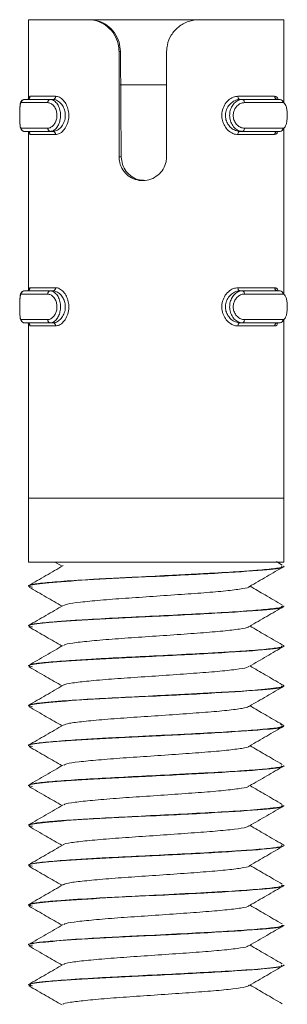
# Model space of a CAD drawing. Header units: millimetres. Extents: x 299 to 1025, y 4 to 1359.
# Tile 42 of 48: x 893 to 901, y 1306 to 1337. Entities that reach past the tile are written whole.
import ezdxf

# ---------------------------------------------------------------- set-up
doc = ezdxf.new("R2010")
doc.units = ezdxf.units.MM

msp = doc.modelspace()

# ---------------------------------------------------------------- linework, layer by layer
at = {"color": 7, "linetype": 'Continuous', "lineweight": 15}
for p, q in [((892.962, 1336.788), (892.962, 1334.3)), ((892.962, 1336.788), (894.842, 1336.788)), ((894.842, 1336.788), (894.884, 1336.788)), ((898.322, 1336.788), (894.884, 1336.788)), ((898.322, 1336.788), (900.96, 1336.788)), ((900.959, 1336.77), (900.96, 1336.788)), ((900.962, 1334.178), (900.962, 1336.77)), ((895.801, 1332.494), (895.801, 1335.788)), ((895.801, 1335.788), (895.847, 1335.788)), ((895.847, 1335.788), (895.873, 1332.494)), ((897.292, 1335.788), (897.292, 1332.494)), ((895.832, 1334.748), (897.292, 1334.748)), ((893.57, 1334.188), (892.738, 1334.188)), ((892.837, 1334.288), (893.648, 1334.288)), ((893.021, 1334.388), (893.812, 1334.388)), ((893.733, 1334.288), (893.648, 1334.288)), ((899.523, 1334.388), (900.672, 1334.388)), ((899.587, 1334.288), (899.663, 1334.288)), ((899.663, 1334.288), (900.84, 1334.288)), ((900.933, 1334.188), (899.726, 1334.188)), ((892.738, 1333.388), (893.57, 1333.388)), ((893.648, 1333.288), (892.837, 1333.288)), ((892.962, 1333.275), (892.962, 1328.3)), ((893.812, 1333.188), (893.021, 1333.188)), ((893.733, 1333.288), (893.648, 1333.288)), ((900.672, 1333.188), (899.523, 1333.188)), ((899.587, 1333.288), (899.663, 1333.288)), ((900.84, 1333.288), (899.663, 1333.288)), ((899.726, 1333.388), (900.933, 1333.388)), ((900.962, 1328.178), (900.962, 1333.403)), ((895.801, 1332.494), (895.873, 1332.494)), ((892.837, 1328.288), (893.648, 1328.288)), ((893.021, 1328.388), (893.812, 1328.388)), ((893.733, 1328.288), (893.648, 1328.288)), ((899.523, 1328.388), (900.672, 1328.388)), ((899.587, 1328.288), (899.663, 1328.288)), ((899.663, 1328.288), (900.84, 1328.288)), ((893.57, 1328.188), (892.738, 1328.188)), ((900.933, 1328.188), (899.726, 1328.188)), ((892.738, 1327.388), (893.57, 1327.388)), ((899.726, 1327.388), (900.933, 1327.388)), ((900.962, 1321.788), (900.962, 1327.403)), ((893.648, 1327.288), (892.837, 1327.288)), ((892.962, 1327.275), (892.962, 1321.788)), ((893.812, 1327.188), (893.021, 1327.188)), ((893.733, 1327.288), (893.648, 1327.288)), ((900.672, 1327.188), (899.523, 1327.188)), ((899.587, 1327.288), (899.663, 1327.288)), ((900.84, 1327.288), (899.663, 1327.288)), ((892.962, 1321.788), (892.962, 1319.788)), ((892.962, 1321.788), (900.962, 1321.788)), ((900.962, 1319.788), (900.962, 1321.788)), ((892.962, 1319.788), (900.962, 1319.788)), ((893.817, 1319.772), (894.016, 1319.657)), ((900.908, 1319.695), (900.727, 1319.801)), ((900.962, 1319.652), (900.962, 1319.661)), ((892.962, 1319.036), (892.962, 1319.027)), ((900.962, 1318.402), (900.962, 1318.412)), ((892.962, 1317.787), (892.962, 1317.777)), ((900.962, 1317.152), (900.962, 1317.162)), ((892.962, 1316.536), (892.962, 1316.527)), ((900.962, 1315.902), (900.962, 1315.911)), ((892.962, 1315.287), (892.962, 1315.277)), ((900.86, 1314.695), (900.953, 1314.675)), ((900.962, 1314.652), (900.962, 1314.662)), ((892.962, 1314.037), (892.962, 1314.027)), ((900.962, 1313.402), (900.962, 1313.411)), ((892.962, 1312.787), (892.962, 1312.777)), ((900.962, 1312.152), (900.962, 1312.162)), ((892.962, 1311.537), (892.962, 1311.527)), ((900.962, 1310.902), (900.962, 1310.912)), ((892.962, 1310.286), (892.962, 1310.277)), ((900.962, 1309.652), (900.962, 1309.661)), ((892.962, 1309.037), (892.962, 1309.027)), ((900.962, 1308.402), (900.962, 1308.412)), ((892.962, 1307.787), (892.962, 1307.777)), ((900.962, 1307.152), (900.962, 1307.162)), ((892.962, 1306.536), (892.962, 1306.527))]:
    msp.add_line(p, q, dxfattribs=at)
at = {"color": 7, "linetype": 'Continuous', "lineweight": 15, "flags": 128}
for points in [[(899.523, 1334.388), (899.524, 1334.368), (899.528, 1334.349), (899.534, 1334.332), (899.542, 1334.317), (899.552, 1334.305), (899.563, 1334.295), (899.575, 1334.29), (899.587, 1334.288)], [(899.663, 1334.288), (899.675, 1334.286), (899.687, 1334.28), (899.698, 1334.271), (899.707, 1334.258), (899.715, 1334.243), (899.721, 1334.226), (899.725, 1334.207), (899.726, 1334.188)], [(899.587, 1333.288), (899.575, 1333.286), (899.563, 1333.28), (899.552, 1333.271), (899.542, 1333.258), (899.534, 1333.243), (899.528, 1333.226), (899.524, 1333.207), (899.523, 1333.188)], [(899.726, 1333.388), (899.725, 1333.368), (899.721, 1333.349), (899.715, 1333.332), (899.707, 1333.317), (899.698, 1333.305), (899.687, 1333.295), (899.675, 1333.29), (899.663, 1333.288)], [(899.523, 1328.388), (899.524, 1328.368), (899.528, 1328.349), (899.534, 1328.332), (899.542, 1328.317), (899.552, 1328.305), (899.563, 1328.295), (899.575, 1328.29), (899.587, 1328.288)], [(899.663, 1328.288), (899.675, 1328.286), (899.687, 1328.28), (899.698, 1328.271), (899.707, 1328.258), (899.715, 1328.243), (899.721, 1328.226), (899.725, 1328.207), (899.726, 1328.188)], [(899.726, 1327.388), (899.725, 1327.368), (899.721, 1327.349), (899.715, 1327.332), (899.707, 1327.317), (899.698, 1327.305), (899.687, 1327.295), (899.675, 1327.29), (899.663, 1327.288)], [(899.587, 1327.288), (899.575, 1327.286), (899.563, 1327.28), (899.552, 1327.271), (899.542, 1327.258), (899.534, 1327.243), (899.528, 1327.226), (899.524, 1327.207), (899.523, 1327.188)]]:
    msp.add_lwpolyline(points, dxfattribs=at)
at = {"color": 7, "linetype": 'Continuous', "lineweight": 15}
for centre, radius, start, end in [((892.837, 1334.188), 0.0994, 90.3558, 180.3744), ((892.921, 1334.387), 0.0993, 270.4538, 0.3997), ((892.922, 1334.366), 0.0787, 270.0695, 324.7705), ((893.66, 1334.198), 0.091, 97.9358, 186.2047), ((893.721, 1334.378), 0.0913, 277.6168, 5.9524), ((900.769, 1334.384), 0.0966, 177.944, 267.7397), ((900.837, 1334.191), 0.0968, 358.0467, 87.9278), ((892.837, 1333.387), 0.0994, 179.6399, 269.6299), ((892.921, 1333.188), 0.0993, 359.5808, 89.5657), ((893.66, 1333.378), 0.0911, 173.8109, 262.0486), ((893.721, 1333.197), 0.0913, 354.0269, 82.404), ((900.769, 1333.191), 0.0966, 92.2404, 182.0758), ((900.837, 1333.384), 0.0968, 272.0868, 1.9387), ((892.837, 1328.188), 0.0994, 90.3701, 180.3601), ((892.921, 1328.387), 0.0993, 270.4343, 0.4192), ((892.922, 1328.366), 0.0782, 269.8545, 324.9855), ((893.66, 1328.198), 0.0911, 97.9514, 186.1891), ((893.721, 1328.378), 0.0913, 277.596, 5.9731), ((900.769, 1328.384), 0.0966, 177.9242, 267.7596), ((900.837, 1328.191), 0.0968, 358.0613, 87.9132), ((892.837, 1327.387), 0.0993, 179.6252, 269.6788), ((893.66, 1327.378), 0.091, 173.7904, 262.1022), ((900.837, 1327.384), 0.0967, 272.0367, 1.9547), ((892.921, 1327.188), 0.0993, 359.6003, 89.5462), ((893.721, 1327.197), 0.0913, 354.0476, 82.3832), ((900.769, 1327.191), 0.0966, 92.2603, 182.056)]:
    msp.add_arc(centre, radius, start, end, dxfattribs=at)
for points, knots in [([(895.801, 1335.788), (895.795, 1335.867), (895.782, 1336.056), (895.662, 1336.336), (895.448, 1336.582), (895.175, 1336.742), (894.964, 1336.786), (894.855, 1336.788), (894.842, 1336.788)], [0, 0, 0, 0, 0.147078, 0.351351, 0.555296, 0.760035, 0.971378, 1, 1, 1, 1]), ([(894.884, 1336.788), (894.962, 1336.782), (895.147, 1336.768), (895.431, 1336.63), (895.67, 1336.387), (895.818, 1336.096), (895.838, 1335.888), (895.847, 1335.788)], [0, 0, 0, 0, 0.173204, 0.407738, 0.615898, 0.81356, 1, 1, 1, 1]), ([(898.322, 1336.788), (898.205, 1336.777), (897.972, 1336.756), (897.654, 1336.577), (897.423, 1336.314), (897.308, 1336.036), (897.297, 1335.857), (897.292, 1335.788)], [0, 0, 0, 0, 0.227106, 0.454899, 0.667243, 0.872132, 1, 1, 1, 1]), ([(892.837, 1334.288), (892.82, 1334.286), (892.79, 1334.282), (892.756, 1334.256), (892.733, 1334.225), (892.715, 1334.18), (892.703, 1334.111), (892.695, 1334.002), (892.694, 1333.909), (892.693, 1333.87)], [0, 0, 0, 0, 0.086136, 0.161661, 0.238814, 0.339155, 0.554144, 0.816591, 1, 1, 1, 1]), ([(892.738, 1334.188), (892.735, 1334.187), (892.725, 1334.185), (892.712, 1334.154), (892.701, 1334.077), (892.695, 1333.972), (892.693, 1333.849), (892.693, 1333.714), (892.696, 1333.583), (892.703, 1333.475), (892.716, 1333.402), (892.731, 1333.392), (892.738, 1333.388)], [0, 0, 0, 0, 0.037283, 0.149811, 0.256293, 0.356432, 0.453451, 0.553191, 0.659986, 0.772434, 0.885921, 1, 1, 1, 1]), ([(893.57, 1333.388), (893.58, 1333.388), (893.621, 1333.39), (893.692, 1333.421), (893.771, 1333.499), (893.829, 1333.603), (893.86, 1333.727), (893.859, 1333.861), (893.822, 1333.992), (893.753, 1334.1), (893.664, 1334.173), (893.601, 1334.183), (893.57, 1334.188)], [0, 0, 0, 0, 0.037277, 0.149822, 0.256278, 0.356416, 0.453436, 0.55322, 0.659971, 0.772424, 0.885923, 1, 1, 1, 1]), ([(893.648, 1334.288), (893.648, 1334.288), (893.684, 1334.288), (893.754, 1334.267), (893.854, 1334.178), (893.929, 1334.042), (893.97, 1333.879), (893.971, 1333.712), (893.937, 1333.558), (893.874, 1333.427), (893.786, 1333.33), (893.705, 1333.292), (893.66, 1333.288), (893.648, 1333.288), (893.648, 1333.288)], [0, 0, 0, 0, 0.000035, 0.112211, 0.224484, 0.337107, 0.445584, 0.547554, 0.646178, 0.746773, 0.852431, 0.963257, 0.999965, 1, 1, 1, 1]), ([(893.733, 1333.288), (893.733, 1333.288), (893.77, 1333.288), (893.847, 1333.305), (893.963, 1333.385), (894.061, 1333.515), (894.118, 1333.677), (894.125, 1333.846), (894.086, 1334.001), (894.012, 1334.134), (893.908, 1334.236), (893.809, 1334.281), (893.752, 1334.288), (893.733, 1334.288), (893.733, 1334.288)], [0, 0, 0, 0, 0.0000374, 0.1011334, 0.2136111, 0.3271403, 0.4358703, 0.5361762, 0.6320652, 0.7307851, 0.8368519, 0.9493075, 0.9999626, 1, 1, 1, 1]), ([(893.812, 1334.388), (893.832, 1334.386), (893.895, 1334.381), (894.002, 1334.324), (894.114, 1334.202), (894.194, 1334.042), (894.234, 1333.857), (894.227, 1333.656), (894.166, 1333.462), (894.061, 1333.305), (893.936, 1333.206), (893.852, 1333.193), (893.812, 1333.188)], [0, 0, 0, 0, 0.049967, 0.160718, 0.265965, 0.365251, 0.462987, 0.565663, 0.676011, 0.789418, 0.90047, 1, 1, 1, 1]), ([(899.523, 1333.188), (899.499, 1333.189), (899.42, 1333.194), (899.289, 1333.251), (899.156, 1333.373), (899.062, 1333.533), (899.014, 1333.719), (899.022, 1333.919), (899.094, 1334.114), (899.218, 1334.27), (899.37, 1334.37), (899.474, 1334.382), (899.523, 1334.388)], [0, 0, 0, 0, 0.049965, 0.160719, 0.265967, 0.365277, 0.462982, 0.565658, 0.676035, 0.789419, 0.900467, 1, 1, 1, 1]), ([(899.587, 1334.288), (899.587, 1334.288), (899.541, 1334.288), (899.451, 1334.27), (899.312, 1334.191), (899.199, 1334.06), (899.133, 1333.898), (899.125, 1333.73), (899.169, 1333.575), (899.255, 1333.442), (899.376, 1333.34), (899.496, 1333.294), (899.564, 1333.288), (899.587, 1333.288), (899.587, 1333.288)], [0, 0, 0, 0, 0.000035, 0.10113, 0.213589, 0.327119, 0.435881, 0.536185, 0.632072, 0.730795, 0.836861, 0.94931, 0.999965, 1, 1, 1, 1]), ([(899.663, 1333.288), (899.663, 1333.288), (899.621, 1333.288), (899.527, 1333.308), (899.406, 1333.397), (899.312, 1333.533), (899.263, 1333.696), (899.261, 1333.863), (899.303, 1334.017), (899.381, 1334.148), (899.49, 1334.246), (899.589, 1334.283), (899.649, 1334.288), (899.663, 1334.288), (899.663, 1334.288)], [0, 0, 0, 0, 0.00004, 0.11222, 0.224488, 0.337106, 0.445583, 0.54755, 0.646173, 0.746797, 0.852428, 0.96325, 0.99996, 1, 1, 1, 1]), ([(899.726, 1334.188), (899.713, 1334.187), (899.663, 1334.185), (899.576, 1334.154), (899.48, 1334.077), (899.411, 1333.972), (899.375, 1333.849), (899.376, 1333.714), (899.42, 1333.583), (899.502, 1333.475), (899.609, 1333.402), (899.687, 1333.392), (899.726, 1333.388)], [0, 0, 0, 0, 0.037282, 0.149816, 0.256296, 0.356435, 0.453453, 0.553191, 0.659985, 0.772438, 0.885911, 1, 1, 1, 1]), ([(900.672, 1334.388), (900.684, 1334.386), (900.721, 1334.38), (900.76, 1334.348), (900.779, 1334.294), (900.783, 1334.283)], [0, 0, 0, 0, 0.267739, 0.861204, 1, 1, 1, 1]), ([(900.84, 1334.288), (900.84, 1334.288), (900.867, 1334.288), (900.91, 1334.271), (900.945, 1334.208), (900.962, 1334.178)], [0, 0, 0, 0, 0.000146, 0.521809, 1, 1, 1, 1]), ([(900.933, 1333.388), (900.939, 1333.388), (900.963, 1333.39), (900.999, 1333.421), (901.034, 1333.499), (901.057, 1333.603), (901.068, 1333.727), (901.068, 1333.861), (901.054, 1333.992), (901.026, 1334.1), (900.986, 1334.173), (900.951, 1334.183), (900.933, 1334.188)], [0, 0, 0, 0, 0.0372742, 0.1498217, 0.2562742, 0.3564125, 0.4534348, 0.5532197, 0.6599721, 0.7724212, 0.885928, 1, 1, 1, 1]), ([(892.693, 1333.87), (892.693, 1333.862), (892.692, 1333.807), (892.693, 1333.693), (892.696, 1333.553), (892.707, 1333.436), (892.719, 1333.37), (892.759, 1333.315), (892.795, 1333.294), (892.819, 1333.289), (892.831, 1333.288), (892.835, 1333.288), (892.836, 1333.288), (892.837, 1333.288), (892.837, 1333.288), (892.837, 1333.288)], [0, 0, 0, 0, 0.031876, 0.217398, 0.397671, 0.594431, 0.806959, 0.888668, 0.945637, 0.985559, 0.994224, 0.99841, 0.99946, 0.999981, 1, 1, 1, 1]), ([(892.922, 1333.288), (892.939, 1333.284), (892.971, 1333.278), (892.987, 1333.254), (892.986, 1333.255), (892.986, 1333.255)], [0, 0, 0, 0, 0.436076, 0.81795, 1, 1, 1, 1]), ([(900.787, 1333.298), (900.771, 1333.267), (900.74, 1333.202), (900.695, 1333.192), (900.672, 1333.188)], [0, 0, 0, 0, 0.485267, 1, 1, 1, 1]), ([(900.962, 1333.403), (900.952, 1333.378), (900.938, 1333.343), (900.918, 1333.331), (900.912, 1333.327)], [0, 0, 0, 0, 0.709761, 1, 1, 1, 1]), ([(897.292, 1332.494), (897.289, 1332.441), (897.28, 1332.305), (897.194, 1332.098), (897.027, 1331.905), (896.804, 1331.777), (896.553, 1331.729), (896.304, 1331.768), (896.082, 1331.885), (895.912, 1332.07), (895.816, 1332.285), (895.805, 1332.432), (895.801, 1332.494)], [0, 0, 0, 0, 0.0675497, 0.1728503, 0.2793827, 0.3873229, 0.4946867, 0.600411, 0.7059551, 0.8130382, 0.9210352, 1, 1, 1, 1]), ([(895.873, 1332.494), (895.881, 1332.411), (895.898, 1332.246), (896.02, 1332.024), (896.202, 1331.855), (896.412, 1331.755), (896.556, 1331.753), (896.616, 1331.752)], [0, 0, 0, 0, 0.209971, 0.42004, 0.631961, 0.847156, 1, 1, 1, 1]), ([(892.837, 1328.288), (892.82, 1328.286), (892.79, 1328.282), (892.756, 1328.256), (892.733, 1328.225), (892.715, 1328.18), (892.703, 1328.111), (892.695, 1328.002), (892.694, 1327.909), (892.693, 1327.87)], [0, 0, 0, 0, 0.086155, 0.161641, 0.238796, 0.339189, 0.554131, 0.816586, 1, 1, 1, 1]), ([(893.648, 1328.288), (893.648, 1328.288), (893.684, 1328.288), (893.754, 1328.267), (893.854, 1328.178), (893.929, 1328.042), (893.97, 1327.879), (893.971, 1327.712), (893.937, 1327.558), (893.874, 1327.427), (893.785, 1327.33), (893.705, 1327.292), (893.66, 1327.288), (893.648, 1327.288), (893.648, 1327.288)], [0, 0, 0, 0, 0.000035, 0.11221, 0.224482, 0.337104, 0.445581, 0.547549, 0.646172, 0.746797, 0.852432, 0.963257, 0.999965, 1, 1, 1, 1]), ([(893.733, 1327.288), (893.733, 1327.288), (893.77, 1327.288), (893.847, 1327.305), (893.963, 1327.385), (894.061, 1327.515), (894.118, 1327.677), (894.125, 1327.846), (894.086, 1328.001), (894.012, 1328.134), (893.908, 1328.236), (893.809, 1328.281), (893.752, 1328.288), (893.733, 1328.288), (893.733, 1328.288)], [0, 0, 0, 0, 0.000037, 0.101125, 0.2136, 0.327126, 0.435886, 0.536189, 0.632076, 0.730793, 0.836856, 0.949309, 0.999963, 1, 1, 1, 1]), ([(893.812, 1328.388), (893.832, 1328.386), (893.895, 1328.381), (894.002, 1328.324), (894.114, 1328.202), (894.194, 1328.042), (894.234, 1327.857), (894.227, 1327.656), (894.166, 1327.462), (894.061, 1327.305), (893.936, 1327.206), (893.852, 1327.194), (893.812, 1327.188)], [0, 0, 0, 0, 0.049967, 0.160719, 0.265984, 0.365271, 0.462977, 0.565685, 0.676033, 0.789417, 0.90047, 1, 1, 1, 1]), ([(899.523, 1327.188), (899.499, 1327.189), (899.42, 1327.194), (899.289, 1327.251), (899.156, 1327.373), (899.062, 1327.533), (899.014, 1327.719), (899.022, 1327.919), (899.094, 1328.114), (899.218, 1328.27), (899.37, 1328.37), (899.474, 1328.382), (899.523, 1328.388)], [0, 0, 0, 0, 0.049965, 0.160719, 0.265967, 0.365251, 0.462957, 0.565664, 0.676012, 0.789418, 0.900467, 1, 1, 1, 1]), ([(899.587, 1328.288), (899.587, 1328.288), (899.541, 1328.288), (899.451, 1328.27), (899.312, 1328.191), (899.199, 1328.06), (899.133, 1327.898), (899.125, 1327.73), (899.169, 1327.575), (899.255, 1327.442), (899.376, 1327.34), (899.496, 1327.294), (899.564, 1327.288), (899.587, 1327.288), (899.587, 1327.288)], [0, 0, 0, 0, 0.000035, 0.101132, 0.213609, 0.327141, 0.435871, 0.536177, 0.632066, 0.730791, 0.836859, 0.949309, 0.999965, 1, 1, 1, 1]), ([(899.663, 1327.288), (899.663, 1327.288), (899.621, 1327.288), (899.527, 1327.308), (899.406, 1327.397), (899.312, 1327.533), (899.263, 1327.696), (899.261, 1327.863), (899.303, 1328.017), (899.381, 1328.148), (899.49, 1328.246), (899.589, 1328.283), (899.649, 1328.288), (899.663, 1328.288), (899.663, 1328.288)], [0, 0, 0, 0, 0.0000398, 0.1122204, 0.2244885, 0.3370788, 0.445591, 0.547521, 0.6461807, 0.7467748, 0.8524272, 0.9632494, 0.9999602, 1, 1, 1, 1]), ([(900.672, 1328.388), (900.684, 1328.386), (900.721, 1328.38), (900.76, 1328.348), (900.779, 1328.294), (900.783, 1328.283)], [0, 0, 0, 0, 0.267739, 0.861204, 1, 1, 1, 1]), ([(900.84, 1328.288), (900.84, 1328.288), (900.867, 1328.288), (900.91, 1328.271), (900.945, 1328.208), (900.962, 1328.178)], [0, 0, 0, 0, 0.000146, 0.521809, 1, 1, 1, 1]), ([(892.738, 1328.188), (892.735, 1328.187), (892.725, 1328.185), (892.712, 1328.154), (892.701, 1328.077), (892.695, 1327.972), (892.693, 1327.849), (892.693, 1327.714), (892.696, 1327.583), (892.703, 1327.475), (892.716, 1327.402), (892.731, 1327.392), (892.738, 1327.388)], [0, 0, 0, 0, 0.037282, 0.14982, 0.256275, 0.356412, 0.453429, 0.553212, 0.660005, 0.772417, 0.885923, 1, 1, 1, 1]), ([(893.57, 1327.388), (893.58, 1327.388), (893.621, 1327.391), (893.692, 1327.421), (893.771, 1327.499), (893.829, 1327.603), (893.86, 1327.727), (893.859, 1327.861), (893.822, 1327.992), (893.753, 1328.1), (893.664, 1328.173), (893.601, 1328.183), (893.57, 1328.188)], [0, 0, 0, 0, 0.03728, 0.149815, 0.256297, 0.356437, 0.453458, 0.553198, 0.659992, 0.772414, 0.885914, 1, 1, 1, 1]), ([(899.726, 1328.188), (899.713, 1328.187), (899.663, 1328.185), (899.576, 1328.154), (899.48, 1328.077), (899.411, 1327.972), (899.375, 1327.849), (899.376, 1327.714), (899.42, 1327.583), (899.502, 1327.475), (899.609, 1327.402), (899.687, 1327.392), (899.726, 1327.388)], [0, 0, 0, 0, 0.037282, 0.149825, 0.256277, 0.356414, 0.45343, 0.553213, 0.660004, 0.772421, 0.885914, 1, 1, 1, 1]), ([(900.933, 1327.388), (900.939, 1327.388), (900.963, 1327.391), (900.999, 1327.421), (901.034, 1327.499), (901.057, 1327.603), (901.068, 1327.727), (901.068, 1327.861), (901.054, 1327.992), (901.026, 1328.1), (900.986, 1328.173), (900.951, 1328.183), (900.933, 1328.188)], [0, 0, 0, 0, 0.037277, 0.149814, 0.256294, 0.356433, 0.453457, 0.553197, 0.659994, 0.77241, 0.885919, 1, 1, 1, 1]), ([(892.693, 1327.87), (892.693, 1327.862), (892.692, 1327.807), (892.693, 1327.693), (892.696, 1327.553), (892.707, 1327.436), (892.719, 1327.37), (892.759, 1327.315), (892.795, 1327.294), (892.819, 1327.289), (892.831, 1327.288), (892.835, 1327.288), (892.836, 1327.288), (892.837, 1327.288), (892.837, 1327.288), (892.837, 1327.288)], [0, 0, 0, 0, 0.0319458, 0.2173948, 0.3976686, 0.5944294, 0.8069583, 0.888668, 0.9456368, 0.9855588, 0.9942239, 0.9984098, 0.9994604, 0.9999811, 1, 1, 1, 1]), ([(900.787, 1327.298), (900.771, 1327.267), (900.74, 1327.202), (900.695, 1327.192), (900.672, 1327.188)], [0, 0, 0, 0, 0.485228, 1, 1, 1, 1]), ([(900.962, 1327.403), (900.952, 1327.378), (900.938, 1327.343), (900.918, 1327.331), (900.912, 1327.327)], [0, 0, 0, 0, 0.709761, 1, 1, 1, 1]), ([(892.922, 1327.288), (892.939, 1327.284), (892.971, 1327.278), (892.987, 1327.254), (892.986, 1327.255), (892.986, 1327.255)], [0, 0, 0, 0, 0.436139, 0.817943, 1, 1, 1, 1]), ([(893.089, 1319.006), (893.033, 1319.016), (892.909, 1319.04), (893.138, 1319.094), (893.752, 1319.161), (895.138, 1319.25), (896.94, 1319.337), (898.893, 1319.435), (900.325, 1319.531), (900.982, 1319.601), (900.898, 1319.641), (900.875, 1319.652)], [0, 0, 0, 0, 0.049625, 0.111245, 0.24264, 0.376241, 0.507554, 0.663989, 0.819545, 0.951194, 1, 1, 1, 1]), ([(900.954, 1319.661), (900.957, 1319.66), (901.012, 1319.64), (900.808, 1319.602), (900.388, 1319.551), (899.887, 1319.511), (899.315, 1319.472), (898.82, 1319.446), (898.351, 1319.421), (897.982, 1319.401), (897.258, 1319.364), (896.323, 1319.317), (895.617, 1319.282), (895.266, 1319.263), (894.813, 1319.238), (894.141, 1319.195), (893.423, 1319.139), (893.048, 1319.087), (892.957, 1319.052), (892.963, 1319.037), (892.963, 1319.036)], [0, 0, 0, 0, 0.004616, 0.096309, 0.188878, 0.2487, 0.282475, 0.373767, 0.384258, 0.403346, 0.467213, 0.560043, 0.624008, 0.642414, 0.651738, 0.745262, 0.837224, 0.929495, 0.996073, 1, 1, 1, 1]), ([(894.052, 1319.678), (893.872, 1319.573), (893.512, 1319.364), (893.152, 1319.155), (892.972, 1319.051)], [0, 0, 0, 0, 0.499699, 1, 1, 1, 1]), ([(899.886, 1319.023), (900.065, 1319.127), (900.423, 1319.335), (900.782, 1319.543), (900.961, 1319.647)], [0, 0, 0, 0, 0.499888, 1, 1, 1, 1]), ([(892.983, 1319.006), (893.163, 1318.902), (893.507, 1318.702), (893.851, 1318.502), (894.016, 1318.407)], [0, 0, 0, 0, 0.522876, 1, 1, 1, 1]), ([(894.076, 1318.426), (894.102, 1318.442), (894.164, 1318.478), (894.567, 1318.531), (895.191, 1318.593), (895.987, 1318.654), (896.87, 1318.712), (897.759, 1318.775), (898.576, 1318.833), (899.253, 1318.894), (899.694, 1318.956), (899.9, 1318.996), (899.872, 1319.02), (899.868, 1319.023)], [0, 0, 0, 0, 0.076601, 0.176376, 0.277998, 0.379382, 0.479311, 0.58141, 0.681516, 0.782676, 0.884455, 0.984161, 1, 1, 1, 1]), ([(900.908, 1318.445), (900.73, 1318.549), (900.394, 1318.745), (900.059, 1318.94), (899.902, 1319.032)], [0, 0, 0, 0, 0.53088, 1, 1, 1, 1]), ([(893.089, 1317.756), (893.033, 1317.766), (892.909, 1317.79), (893.138, 1317.844), (893.752, 1317.911), (895.138, 1318), (896.94, 1318.087), (898.893, 1318.185), (900.325, 1318.281), (900.982, 1318.351), (900.898, 1318.391), (900.875, 1318.402)], [0, 0, 0, 0, 0.049625, 0.111245, 0.24264, 0.376241, 0.507554, 0.663989, 0.819545, 0.951194, 1, 1, 1, 1]), ([(894.052, 1318.428), (893.872, 1318.323), (893.512, 1318.114), (893.152, 1317.905), (892.972, 1317.801)], [0, 0, 0, 0, 0.499675, 1, 1, 1, 1]), ([(900.92, 1318.412), (900.93, 1318.403), (900.962, 1318.373), (900.645, 1318.329), (900.022, 1318.269), (899.15, 1318.212), (898.079, 1318.157), (896.915, 1318.096), (895.753, 1318.04), (894.82, 1317.989), (894.215, 1317.949), (893.695, 1317.91), (893.399, 1317.883), (893.211, 1317.859), (893.085, 1317.839), (892.957, 1317.814), (892.99, 1317.794), (893.001, 1317.787)], [0, 0, 0, 0, 0.0410582, 0.1390667, 0.226138, 0.3187547, 0.4104717, 0.5040514, 0.5957886, 0.6883816, 0.7484079, 0.7820177, 0.8733445, 0.883904, 0.9030183, 0.9668212, 1, 1, 1, 1]), ([(899.886, 1317.773), (900.065, 1317.877), (900.423, 1318.085), (900.782, 1318.293), (900.961, 1318.397)], [0, 0, 0, 0, 0.499912, 1, 1, 1, 1]), ([(892.983, 1317.756), (893.163, 1317.652), (893.507, 1317.452), (893.851, 1317.252), (894.016, 1317.157)], [0, 0, 0, 0, 0.522901, 1, 1, 1, 1]), ([(894.085, 1317.177), (894.092, 1317.187), (894.114, 1317.217), (894.435, 1317.266), (895.001, 1317.325), (895.759, 1317.388), (896.625, 1317.445), (897.521, 1317.508), (898.366, 1317.568), (899.088, 1317.626), (899.598, 1317.69), (899.865, 1317.736), (899.855, 1317.765), (899.853, 1317.774)], [0, 0, 0, 0, 0.048233, 0.148605, 0.249496, 0.351427, 0.451127, 0.553012, 0.65401, 0.754282, 0.856377, 0.956223, 1, 1, 1, 1]), ([(900.908, 1317.195), (900.73, 1317.299), (900.394, 1317.495), (900.059, 1317.69), (899.902, 1317.782)], [0, 0, 0, 0, 0.530868, 1, 1, 1, 1]), ([(893.089, 1316.506), (893.033, 1316.516), (892.909, 1316.54), (893.138, 1316.594), (893.752, 1316.661), (895.138, 1316.75), (896.94, 1316.837), (898.893, 1316.935), (900.325, 1317.031), (900.982, 1317.101), (900.898, 1317.141), (900.875, 1317.152)], [0, 0, 0, 0, 0.049625, 0.111245, 0.24264, 0.376241, 0.507554, 0.663989, 0.819545, 0.951194, 1, 1, 1, 1]), ([(900.885, 1317.195), (900.914, 1317.187), (901.014, 1317.159), (900.89, 1317.113), (900.455, 1317.057), (899.948, 1317.016), (899.632, 1316.994), (899.546, 1316.989), (899.261, 1316.97), (898.634, 1316.935), (897.626, 1316.882), (896.453, 1316.823), (895.659, 1316.785), (895.202, 1316.76), (894.855, 1316.74), (894.243, 1316.702), (893.554, 1316.65), (893.053, 1316.595), (892.997, 1316.556), (892.969, 1316.536)], [0, 0, 0, 0, 0.03592, 0.123646, 0.21103, 0.299925, 0.303084, 0.308457, 0.325844, 0.38709, 0.475303, 0.562999, 0.650689, 0.65965, 0.677475, 0.739626, 0.827633, 0.914766, 1, 1, 1, 1]), ([(894.052, 1317.178), (893.872, 1317.073), (893.512, 1316.864), (893.152, 1316.655), (892.972, 1316.551)], [0, 0, 0, 0, 0.499699, 1, 1, 1, 1]), ([(899.886, 1316.523), (900.065, 1316.627), (900.423, 1316.835), (900.782, 1317.043), (900.961, 1317.147)], [0, 0, 0, 0, 0.499888, 1, 1, 1, 1]), ([(892.983, 1316.506), (893.163, 1316.402), (893.507, 1316.202), (893.851, 1316.002), (894.016, 1315.907)], [0, 0, 0, 0, 0.522876, 1, 1, 1, 1]), ([(894.073, 1315.927), (894.072, 1315.932), (894.068, 1315.956), (894.322, 1316.001), (894.823, 1316.058), (895.54, 1316.122), (896.383, 1316.179), (897.28, 1316.24), (898.146, 1316.303), (898.909, 1316.36), (899.482, 1316.423), (899.825, 1316.476), (899.849, 1316.51), (899.859, 1316.524)], [0, 0, 0, 0, 0.019859, 0.121118, 0.221153, 0.323261, 0.42326, 0.524563, 0.626257, 0.726005, 0.828039, 0.92855, 1, 1, 1, 1]), ([(900.908, 1315.945), (900.73, 1316.049), (900.394, 1316.245), (900.059, 1316.44), (899.902, 1316.532)], [0, 0, 0, 0, 0.53088, 1, 1, 1, 1]), ([(893.089, 1315.256), (893.033, 1315.266), (892.909, 1315.29), (893.138, 1315.344), (893.752, 1315.411), (895.138, 1315.5), (896.94, 1315.587), (898.893, 1315.685), (900.325, 1315.781), (900.982, 1315.851), (900.898, 1315.891), (900.875, 1315.902)], [0, 0, 0, 0, 0.0496246, 0.1112452, 0.2426403, 0.3762413, 0.5075537, 0.6639892, 0.8195446, 0.9511944, 1, 1, 1, 1]), ([(894.052, 1315.928), (893.872, 1315.823), (893.512, 1315.614), (893.152, 1315.405), (892.972, 1315.301)], [0, 0, 0, 0, 0.499675, 1, 1, 1, 1]), ([(900.89, 1315.945), (900.923, 1315.935), (900.969, 1315.92), (900.961, 1315.905), (900.955, 1315.899), (900.928, 1315.879), (900.814, 1315.854), (900.508, 1315.816), (900.097, 1315.777), (899.626, 1315.739), (899.308, 1315.724), (899.297, 1315.723), (899.257, 1315.72), (899.103, 1315.711), (898.786, 1315.694), (898.445, 1315.676), (898.15, 1315.66), (897.774, 1315.64), (897.04, 1315.603), (895.987, 1315.551), (894.899, 1315.495), (894.255, 1315.452), (893.917, 1315.427), (893.674, 1315.408), (893.291, 1315.373), (892.982, 1315.329), (892.998, 1315.298), (893.004, 1315.287)], [0, 0, 0, 0, 0.046148, 0.063522, 0.068533, 0.071094, 0.157892, 0.188209, 0.246476, 0.334886, 0.335221, 0.335871, 0.338122, 0.346417, 0.378174, 0.42191, 0.430934, 0.448789, 0.510898, 0.598591, 0.685918, 0.774768, 0.783591, 0.801068, 0.861897, 0.950054, 1, 1, 1, 1]), ([(899.886, 1315.273), (900.065, 1315.377), (900.423, 1315.585), (900.782, 1315.793), (900.961, 1315.897)], [0, 0, 0, 0, 0.499912, 1, 1, 1, 1]), ([(894.057, 1314.676), (894.105, 1314.696), (894.202, 1314.736), (894.668, 1314.792), (895.329, 1314.855), (896.146, 1314.915), (897.037, 1314.973), (897.918, 1315.037), (898.716, 1315.094), (899.348, 1315.156), (899.78, 1315.216), (899.85, 1315.255), (899.884, 1315.274)], [0, 0, 0, 0, 0.095795, 0.195266, 0.296979, 0.397581, 0.497769, 0.599597, 0.699148, 0.800555, 0.901706, 1, 1, 1, 1]), ([(900.908, 1314.695), (900.73, 1314.799), (900.394, 1314.995), (900.059, 1315.19), (899.902, 1315.282)], [0, 0, 0, 0, 0.530868, 1, 1, 1, 1]), ([(892.983, 1315.256), (893.163, 1315.152), (893.507, 1314.952), (893.851, 1314.752), (894.016, 1314.657)], [0, 0, 0, 0, 0.522901, 1, 1, 1, 1]), ([(900.937, 1314.662), (900.933, 1314.649), (900.922, 1314.617), (900.559, 1314.569), (899.89, 1314.509), (898.982, 1314.453), (898.033, 1314.404), (897.258, 1314.364), (896.454, 1314.323), (895.792, 1314.292), (895.083, 1314.254), (894.419, 1314.214), (893.689, 1314.161), (893.322, 1314.126), (893.19, 1314.105), (893.18, 1314.104), (893.147, 1314.099), (893.041, 1314.079), (892.936, 1314.057), (892.978, 1314.04), (892.985, 1314.037)], [0, 0, 0, 0, 0.06071, 0.150469, 0.24396, 0.335824, 0.421158, 0.485952, 0.521977, 0.613352, 0.645359, 0.706595, 0.79881, 0.891016, 0.891755, 0.893177, 0.898069, 0.91605, 0.984671, 1, 1, 1, 1]), ([(893.089, 1314.006), (893.033, 1314.016), (892.909, 1314.04), (893.138, 1314.094), (893.752, 1314.161), (895.138, 1314.25), (896.94, 1314.337), (898.893, 1314.435), (900.325, 1314.531), (900.982, 1314.601), (900.898, 1314.641), (900.875, 1314.652)], [0, 0, 0, 0, 0.049625, 0.111245, 0.24264, 0.376241, 0.507554, 0.663989, 0.819545, 0.951194, 1, 1, 1, 1]), ([(894.052, 1314.678), (893.872, 1314.573), (893.512, 1314.364), (893.152, 1314.155), (892.972, 1314.051)], [0, 0, 0, 0, 0.499699, 1, 1, 1, 1]), ([(899.886, 1314.023), (900.065, 1314.127), (900.423, 1314.335), (900.782, 1314.543), (900.961, 1314.647)], [0, 0, 0, 0, 0.499888, 1, 1, 1, 1]), ([(894.081, 1313.427), (894.1, 1313.441), (894.148, 1313.475), (894.523, 1313.526), (895.13, 1313.587), (895.914, 1313.649), (896.792, 1313.706), (897.684, 1313.77), (898.511, 1313.828), (899.202, 1313.888), (899.666, 1313.951), (899.889, 1313.993), (899.865, 1314.018), (899.861, 1314.023)], [0, 0, 0, 0, 0.067664, 0.16757, 0.269002, 0.370597, 0.470397, 0.572469, 0.672822, 0.773719, 0.875638, 0.975332, 1, 1, 1, 1]), ([(900.908, 1313.445), (900.73, 1313.549), (900.394, 1313.745), (900.059, 1313.94), (899.902, 1314.032)], [0, 0, 0, 0, 0.53088, 1, 1, 1, 1]), ([(892.983, 1314.006), (893.163, 1313.902), (893.507, 1313.702), (893.851, 1313.502), (894.016, 1313.407)], [0, 0, 0, 0, 0.522876, 1, 1, 1, 1]), ([(900.956, 1313.411), (900.958, 1313.411), (901.014, 1313.39), (900.813, 1313.353), (900.397, 1313.302), (899.897, 1313.262), (899.327, 1313.223), (898.835, 1313.197), (898.366, 1313.172), (897.998, 1313.152), (897.275, 1313.115), (896.225, 1313.062), (895.111, 1313.007), (894.155, 1312.946), (893.432, 1312.89), (893.05, 1312.838), (892.957, 1312.802), (892.963, 1312.787), (892.963, 1312.787)], [0, 0, 0, 0, 0.003123, 0.094873, 0.187415, 0.248008, 0.281048, 0.372365, 0.383113, 0.402285, 0.465805, 0.558691, 0.650174, 0.743709, 0.83574, 0.927978, 0.996329, 1, 1, 1, 1]), ([(894.052, 1313.428), (893.872, 1313.323), (893.512, 1313.114), (893.152, 1312.905), (892.972, 1312.801)], [0, 0, 0, 0, 0.499675, 1, 1, 1, 1]), ([(893.089, 1312.756), (893.033, 1312.766), (892.909, 1312.79), (893.138, 1312.844), (893.752, 1312.911), (895.138, 1313), (896.94, 1313.087), (898.893, 1313.185), (900.325, 1313.281), (900.982, 1313.351), (900.898, 1313.391), (900.875, 1313.402)], [0, 0, 0, 0, 0.0496247, 0.1112452, 0.2426401, 0.3762413, 0.5075539, 0.6639894, 0.8195447, 0.9511947, 1, 1, 1, 1]), ([(899.886, 1312.773), (900.065, 1312.877), (900.423, 1313.085), (900.782, 1313.293), (900.961, 1313.397)], [0, 0, 0, 0, 0.499912, 1, 1, 1, 1]), ([(892.983, 1312.756), (893.163, 1312.652), (893.507, 1312.452), (893.851, 1312.252), (894.016, 1312.157)], [0, 0, 0, 0, 0.522901, 1, 1, 1, 1]), ([(894.083, 1312.177), (894.087, 1312.185), (894.099, 1312.214), (894.397, 1312.261), (894.943, 1312.32), (895.689, 1312.383), (896.549, 1312.44), (897.446, 1312.502), (898.298, 1312.563), (899.033, 1312.621), (899.563, 1312.685), (899.853, 1312.733), (899.852, 1312.763), (899.852, 1312.774)], [0, 0, 0, 0, 0.039287, 0.139953, 0.240541, 0.342568, 0.442306, 0.544046, 0.645303, 0.745354, 0.847469, 0.947469, 1, 1, 1, 1]), ([(900.908, 1312.195), (900.73, 1312.299), (900.394, 1312.495), (900.059, 1312.69), (899.902, 1312.782)], [0, 0, 0, 0, 0.530868, 1, 1, 1, 1]), ([(894.052, 1312.178), (893.872, 1312.073), (893.512, 1311.864), (893.152, 1311.655), (892.972, 1311.551)], [0, 0, 0, 0, 0.499699, 1, 1, 1, 1]), ([(893.089, 1311.506), (893.033, 1311.516), (892.909, 1311.54), (893.138, 1311.594), (893.752, 1311.661), (895.138, 1311.75), (896.94, 1311.837), (898.893, 1311.935), (900.325, 1312.031), (900.982, 1312.101), (900.898, 1312.141), (900.875, 1312.152)], [0, 0, 0, 0, 0.049625, 0.111245, 0.24264, 0.376241, 0.507554, 0.663989, 0.819545, 0.951194, 1, 1, 1, 1]), ([(900.92, 1312.162), (900.93, 1312.153), (900.963, 1312.125), (900.736, 1312.093), (900.393, 1312.054), (899.941, 1312.014), (899.167, 1311.963), (898.097, 1311.907), (896.934, 1311.847), (895.771, 1311.791), (894.833, 1311.74), (894.226, 1311.7), (893.705, 1311.661), (893.407, 1311.634), (893.216, 1311.609), (893.089, 1311.59), (892.959, 1311.565), (892.991, 1311.544), (893.002, 1311.537)], [0, 0, 0, 0, 0.039926, 0.131225, 0.165846, 0.224812, 0.317449, 0.409108, 0.502664, 0.594419, 0.686944, 0.747735, 0.780574, 0.871886, 0.882698, 0.901889, 0.965314, 1, 1, 1, 1]), ([(899.886, 1311.523), (900.065, 1311.627), (900.423, 1311.835), (900.782, 1312.043), (900.961, 1312.147)], [0, 0, 0, 0, 0.499888, 1, 1, 1, 1]), ([(892.983, 1311.506), (893.163, 1311.402), (893.507, 1311.202), (893.851, 1311.002), (894.016, 1310.907)], [0, 0, 0, 0, 0.522876, 1, 1, 1, 1]), ([(894.065, 1310.928), (894.064, 1310.93), (894.054, 1310.952), (894.29, 1310.996), (894.769, 1311.053), (895.473, 1311.117), (896.308, 1311.175), (897.204, 1311.235), (898.075, 1311.298), (898.849, 1311.354), (899.442, 1311.417), (899.812, 1311.473), (899.849, 1311.509), (899.865, 1311.524)], [0, 0, 0, 0, 0.010925, 0.112401, 0.212261, 0.314348, 0.41455, 0.515594, 0.617434, 0.717123, 0.819063, 0.919873, 1, 1, 1, 1]), ([(900.908, 1310.945), (900.73, 1311.049), (900.394, 1311.245), (900.059, 1311.44), (899.902, 1311.532)], [0, 0, 0, 0, 0.53088, 1, 1, 1, 1]), ([(900.885, 1310.945), (900.914, 1310.937), (901.014, 1310.91), (900.894, 1310.864), (900.465, 1310.808), (899.943, 1310.765), (899.562, 1310.74), (899.266, 1310.721), (898.645, 1310.686), (897.645, 1310.633), (896.472, 1310.574), (895.675, 1310.536), (895.215, 1310.51), (894.867, 1310.491), (894.255, 1310.453), (893.564, 1310.401), (893.057, 1310.345), (892.996, 1310.306), (892.966, 1310.286)], [0, 0, 0, 0, 0.034487, 0.12226, 0.2096, 0.2985, 0.308188, 0.325966, 0.385699, 0.473875, 0.561581, 0.64928, 0.65865, 0.676609, 0.738201, 0.826249, 0.913347, 1, 1, 1, 1]), ([(893.089, 1310.256), (893.033, 1310.266), (892.909, 1310.29), (893.138, 1310.344), (893.752, 1310.411), (895.138, 1310.5), (896.94, 1310.587), (898.893, 1310.685), (900.325, 1310.781), (900.982, 1310.851), (900.898, 1310.891), (900.875, 1310.902)], [0, 0, 0, 0, 0.0496247, 0.1112452, 0.2426401, 0.3762413, 0.5075539, 0.6639894, 0.8195447, 0.9511947, 1, 1, 1, 1]), ([(894.052, 1310.928), (893.872, 1310.823), (893.512, 1310.614), (893.152, 1310.405), (892.972, 1310.301)], [0, 0, 0, 0, 0.499675, 1, 1, 1, 1]), ([(899.886, 1310.273), (900.065, 1310.377), (900.423, 1310.585), (900.782, 1310.793), (900.961, 1310.897)], [0, 0, 0, 0, 0.499912, 1, 1, 1, 1]), ([(892.983, 1310.256), (893.163, 1310.152), (893.507, 1309.952), (893.851, 1309.752), (894.016, 1309.657)], [0, 0, 0, 0, 0.522901, 1, 1, 1, 1]), ([(894.067, 1309.676), (894.104, 1309.694), (894.184, 1309.733), (894.62, 1309.787), (895.265, 1309.849), (896.073, 1309.91), (896.96, 1309.968), (897.845, 1310.031), (898.651, 1310.089), (899.31, 1310.15), (899.724, 1310.212), (899.912, 1310.251), (899.88, 1310.272), (899.879, 1310.273)], [0, 0, 0, 0, 0.087069, 0.186755, 0.288557, 0.389648, 0.489793, 0.591877, 0.69176, 0.793183, 0.894753, 0.994541, 1, 1, 1, 1]), ([(900.908, 1309.695), (900.73, 1309.799), (900.394, 1309.995), (900.059, 1310.19), (899.902, 1310.282)], [0, 0, 0, 0, 0.53088, 1, 1, 1, 1]), ([(893.089, 1309.006), (893.033, 1309.016), (892.909, 1309.04), (893.138, 1309.094), (893.752, 1309.161), (895.138, 1309.25), (896.94, 1309.337), (898.893, 1309.435), (900.325, 1309.531), (900.982, 1309.601), (900.898, 1309.641), (900.875, 1309.652)], [0, 0, 0, 0, 0.049625, 0.111245, 0.24264, 0.376241, 0.507554, 0.663989, 0.819545, 0.951194, 1, 1, 1, 1]), ([(894.052, 1309.678), (893.872, 1309.573), (893.512, 1309.364), (893.152, 1309.155), (892.972, 1309.051)], [0, 0, 0, 0, 0.499699, 1, 1, 1, 1]), ([(900.921, 1309.661), (900.934, 1309.656), (900.993, 1309.633), (900.732, 1309.591), (900.17, 1309.53), (899.348, 1309.474), (898.358, 1309.421), (897.255, 1309.363), (896.063, 1309.304), (894.944, 1309.248), (894.015, 1309.186), (893.454, 1309.14), (893.193, 1309.107), (893.004, 1309.075), (893.014, 1309.052), (893.021, 1309.037)], [0, 0, 0, 0, 0.024297, 0.110446, 0.213173, 0.3103, 0.372165, 0.482233, 0.575771, 0.654913, 0.766252, 0.852079, 0.88998, 0.927026, 1, 1, 1, 1]), ([(899.886, 1309.023), (900.065, 1309.127), (900.423, 1309.335), (900.782, 1309.543), (900.961, 1309.647)], [0, 0, 0, 0, 0.499888, 1, 1, 1, 1]), ([(892.983, 1309.006), (893.163, 1308.902), (893.507, 1308.702), (893.851, 1308.502), (894.016, 1308.407)], [0, 0, 0, 0, 0.522876, 1, 1, 1, 1]), ([(894.084, 1308.427), (894.097, 1308.439), (894.132, 1308.471), (894.482, 1308.521), (895.07, 1308.582), (895.842, 1308.644), (896.715, 1308.701), (897.609, 1308.764), (898.445, 1308.824), (899.151, 1308.883), (899.636, 1308.946), (899.878, 1308.99), (899.86, 1309.017), (899.856, 1309.024)], [0, 0, 0, 0, 0.058721, 0.158811, 0.260014, 0.361786, 0.461509, 0.563517, 0.664168, 0.764767, 0.866788, 0.966521, 1, 1, 1, 1]), ([(900.908, 1308.445), (900.73, 1308.549), (900.394, 1308.745), (900.059, 1308.94), (899.902, 1309.032)], [0, 0, 0, 0, 0.53088, 1, 1, 1, 1]), ([(900.908, 1308.412), (900.916, 1308.399), (900.938, 1308.368), (900.565, 1308.32), (899.901, 1308.259), (898.976, 1308.203), (897.869, 1308.145), (896.735, 1308.087), (895.632, 1308.034), (894.609, 1307.977), (893.715, 1307.915), (893.153, 1307.856), (892.924, 1307.812), (892.976, 1307.789), (892.982, 1307.787)], [0, 0, 0, 0, 0.058524, 0.145497, 0.247329, 0.334694, 0.420855, 0.53051, 0.601252, 0.688967, 0.800412, 0.890393, 0.986459, 1, 1, 1, 1]), ([(893.089, 1307.756), (893.033, 1307.766), (892.909, 1307.79), (893.138, 1307.844), (893.752, 1307.911), (895.138, 1308), (896.94, 1308.087), (898.893, 1308.185), (900.325, 1308.281), (900.982, 1308.351), (900.898, 1308.391), (900.875, 1308.402)], [0, 0, 0, 0, 0.049625, 0.111245, 0.24264, 0.376241, 0.507554, 0.663989, 0.819545, 0.951195, 1, 1, 1, 1]), ([(894.052, 1308.428), (893.872, 1308.323), (893.512, 1308.114), (893.152, 1307.905), (892.972, 1307.801)], [0, 0, 0, 0, 0.499675, 1, 1, 1, 1]), ([(899.886, 1307.773), (900.065, 1307.877), (900.423, 1308.085), (900.782, 1308.293), (900.961, 1308.397)], [0, 0, 0, 0, 0.499912, 1, 1, 1, 1]), ([(892.983, 1307.756), (893.163, 1307.652), (893.507, 1307.452), (893.851, 1307.252), (894.016, 1307.157)], [0, 0, 0, 0, 0.522901, 1, 1, 1, 1]), ([(894.08, 1307.177), (894.081, 1307.184), (894.084, 1307.21), (894.361, 1307.256), (894.887, 1307.315), (895.62, 1307.378), (896.472, 1307.435), (897.37, 1307.497), (898.229, 1307.558), (898.977, 1307.616), (899.527, 1307.679), (899.84, 1307.73), (899.85, 1307.762), (899.854, 1307.774)], [0, 0, 0, 0, 0.030342, 0.131301, 0.231604, 0.33369, 0.433518, 0.535078, 0.636557, 0.736438, 0.838539, 0.938744, 1, 1, 1, 1]), ([(900.908, 1307.195), (900.73, 1307.299), (900.394, 1307.495), (900.059, 1307.69), (899.902, 1307.782)], [0, 0, 0, 0, 0.53088, 1, 1, 1, 1]), ([(893.089, 1306.506), (893.033, 1306.516), (892.909, 1306.54), (893.138, 1306.594), (893.752, 1306.661), (895.138, 1306.75), (896.94, 1306.837), (898.893, 1306.935), (900.325, 1307.031), (900.982, 1307.101), (900.898, 1307.141), (900.875, 1307.152)], [0, 0, 0, 0, 0.049625, 0.111245, 0.24264, 0.376241, 0.507554, 0.663989, 0.819545, 0.951194, 1, 1, 1, 1]), ([(894.052, 1307.178), (893.872, 1307.073), (893.512, 1306.864), (893.152, 1306.655), (892.972, 1306.551)], [0, 0, 0, 0, 0.499699, 1, 1, 1, 1]), ([(900.948, 1307.162), (900.952, 1307.16), (901.016, 1307.14), (900.829, 1307.108), (900.405, 1307.05), (899.613, 1306.989), (898.529, 1306.93), (897.406, 1306.871), (896.302, 1306.816), (895.161, 1306.76), (894.181, 1306.699), (893.508, 1306.645), (893.053, 1306.593), (893.023, 1306.558), (893.005, 1306.536)], [0, 0, 0, 0, 0.007046, 0.093605, 0.162782, 0.282151, 0.377181, 0.461045, 0.556964, 0.637771, 0.745146, 0.835311, 0.900861, 1, 1, 1, 1]), ([(899.886, 1306.523), (900.065, 1306.627), (900.423, 1306.835), (900.782, 1307.043), (900.961, 1307.147)], [0, 0, 0, 0, 0.499888, 1, 1, 1, 1]), ([(892.983, 1306.506), (893.163, 1306.402), (893.507, 1306.202), (893.851, 1306.002), (894.016, 1305.907)], [0, 0, 0, 0, 0.522876, 1, 1, 1, 1]), ([(894.054, 1305.928), (894.054, 1305.928), (894.041, 1305.949), (894.261, 1305.991), (894.717, 1306.048), (895.407, 1306.111), (896.233, 1306.17), (897.127, 1306.23), (898.003, 1306.293), (898.789, 1306.349), (899.4, 1306.412), (899.798, 1306.47), (899.849, 1306.507), (899.873, 1306.524)], [0, 0, 0, 0, 0.002001, 0.103658, 0.203398, 0.305425, 0.405883, 0.506634, 0.608582, 0.708266, 0.810074, 0.911153, 1, 1, 1, 1]), ([(900.908, 1305.945), (900.73, 1306.049), (900.394, 1306.245), (900.059, 1306.44), (899.902, 1306.532)], [0, 0, 0, 0, 0.53088, 1, 1, 1, 1])]:
    msp.add_open_spline(points, degree=3, knots=knots, dxfattribs=at)
at = {"color": 8, "linetype": 'Continuous', "lineweight": 15}
for points, knots in [([(892.981, 1334.295), (892.984, 1334.319), (892.993, 1334.376), (893.01, 1334.384), (893.021, 1334.388)], [0, 0, 0, 0, 0.423014, 1, 1, 1, 1]), ([(893.021, 1333.188), (893.015, 1333.189), (893, 1333.192), (892.99, 1333.23), (892.984, 1333.254)], [0, 0, 0, 0, 0.337782, 1, 1, 1, 1]), ([(892.981, 1328.295), (892.984, 1328.319), (892.993, 1328.376), (893.01, 1328.384), (893.021, 1328.388)], [0, 0, 0, 0, 0.423014, 1, 1, 1, 1]), ([(893.021, 1327.188), (893.015, 1327.189), (893, 1327.192), (892.99, 1327.23), (892.984, 1327.254)], [0, 0, 0, 0, 0.337782, 1, 1, 1, 1])]:
    msp.add_open_spline(points, degree=3, knots=knots, dxfattribs=at)

doc.saveas('drawing.dxf')
